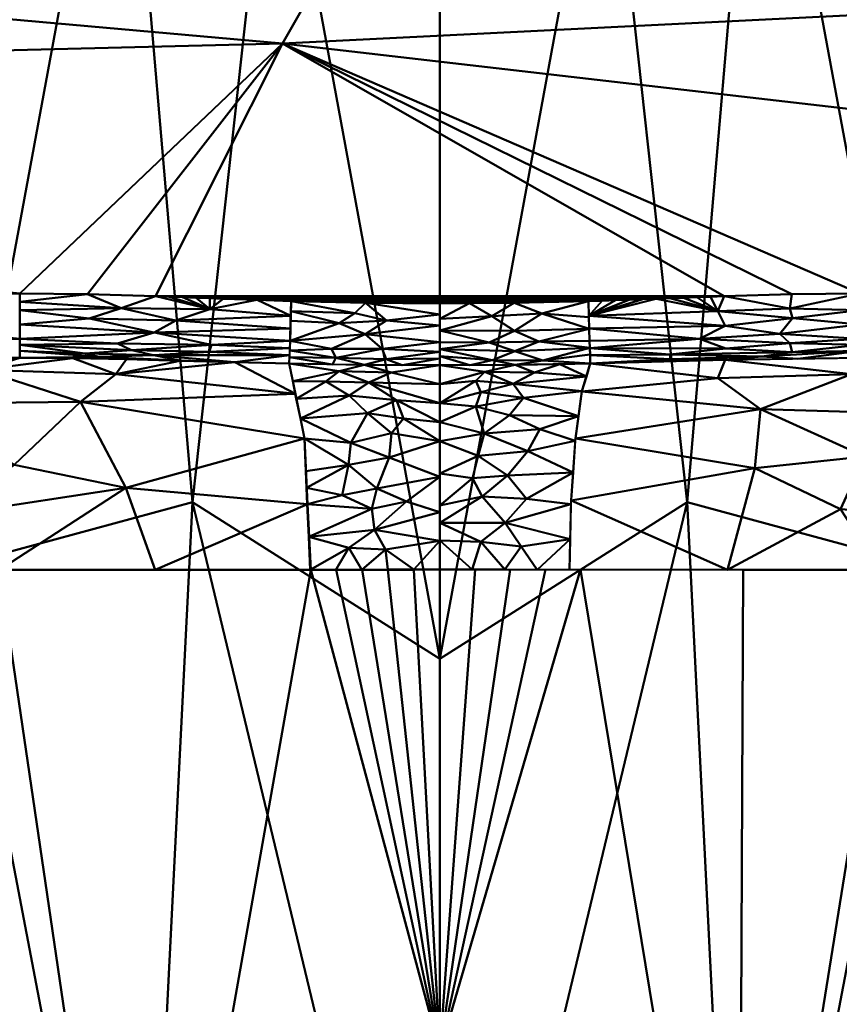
# Model space of a CAD drawing. Header units: millimetres. Extents: x -206 to 106, y -146 to 122.
# Tile 43 of 117: x -10 to 9, y -89 to -66. Entities that reach past the tile are written whole.
import ezdxf

# ---------------------------------------------------------------- set-up
doc = ezdxf.new("R2010")
doc.units = ezdxf.units.MM
doc.layers.add('A-GENM', color=13, linetype='Continuous', lineweight=30)

# ---------------------------------------------------------------- blocks, each defined once
blk = doc.blocks.new('MODEL - MODEL-3625-View 1')
at = {"layer": 'A-GENM', "lineweight": 40}
mesh = blk.add_polyface(dxfattribs=at)
corners = [(3.505, -72.365, 28.756), (1.753, -72.405, 28.756), (0, -72.418, 28.756), (-1.753, -72.405, 28.756), (-3.505, -72.365, 28.756), (-4.305, -72.339, 28.756), (-5.106, -72.31, 28.755), (-5.425, -72.298, 28.755), (-5.745, -72.286, 28.755), (-6.065, -72.274, 28.755), (-6.385, -72.262, 28.755), (-6.706, -72.251, 28.755), (-8.307, -72.203, 28.754), (-9.909, -72.183, 28.754), (-47.361, -72.183, 28.754), (-84.813, -72.183, 28.754), (-94.072, -68.466, 28.669), (-98.287, -59.428, 28.169), (-98.5, -52.527, 27.543), (-98.287, -45.65, 26.699), (-94.098, -36.615, 25.157), (-84.813, -32.833, 24.295), (-42.406, -32.833, 24.295), (0, -32.833, 24.295), (42.406, -32.833, 24.295), (84.813, -32.833, 24.295), (94.098, -36.615, 25.157), (98.287, -45.65, 26.699), (98.5, -52.527, 27.543), (98.287, -59.428, 28.169), (94.072, -68.466, 28.669), (84.813, -72.183, 28.754), (47.361, -72.183, 28.754), (9.909, -72.183, 28.754), (8.307, -72.203, 28.754), (6.706, -72.251, 28.755), (6.385, -72.262, 28.755), (6.065, -72.274, 28.755), (5.745, -72.286, 28.755), (5.425, -72.298, 28.755), (5.106, -72.31, 28.755), (4.787, -72.322, 28.756), (4.467, -72.333, 28.756), (4.147, -72.344, 28.756), (3.827, -72.355, 28.756), (0, -59.79, 28.196), (-3.713, -66.293, 28.584), (-21.203, -42.44, 26.217), (31.176, -49.109, 27.153), (21.203, -38.512, 25.533), (49.945, -63.617, 28.447), (-48.432, -55.966, 27.881), (-44.334, -62.669, 28.391), (-21.203, -37.07, 25.25), (49.257, -56.237, 27.905), (-5.306, -53.288, 27.622), (-45.764, -48.705, 27.103), (-6.997, -47.82, 26.991), (20.42, -43.784, 26.427), (58.749, -45.178, 26.632), (-96.192, -41.132, 25.928), (-55.291, -67.576, 28.637)]
mesh.append_faces([[corners[k] for k in face] for face in [(22, 20, 21), (2, 0, 1)]], dxfattribs={"vtx0": -1})
mesh.append_faces([[corners[k] for k in face] for face in [(20, 53, 60), (24, 49, 23), (6, 41, 5), (29, 54, 28), (5, 44, 4), (27, 59, 26), (19, 56, 18), (34, 46, 33), (35, 46, 34), (12, 46, 11), (17, 52, 16)]], dxfattribs={"vtx0": -1, "vtx1": -1})
mesh.append_faces([[corners[k] for k in face] for face in [(48, 57, 58), (61, 52, 46), (56, 51, 18), (46, 13, 61), (45, 55, 54), (48, 58, 59), (45, 46, 52), (53, 23, 49), (49, 58, 47), (61, 16, 52), (56, 57, 55), (54, 29, 50), (47, 53, 49), (57, 56, 47), (59, 58, 49), (46, 45, 50), (32, 50, 30), (51, 45, 52), (47, 56, 60), (55, 51, 56), (58, 57, 47), (46, 50, 32), (51, 55, 45), (22, 53, 20), (2, 4, 0), (48, 59, 28), (52, 17, 51), (26, 59, 49), (54, 50, 45), (55, 48, 54), (49, 24, 26), (48, 55, 57), (48, 28, 54), (47, 60, 53), (35, 11, 46)]], dxfattribs={"vtx0": -1, "vtx1": -1, "vtx2": -1})
mesh.append_faces([[corners[k] for k in face] for face in [(46, 12, 13), (46, 32, 33), (5, 42, 43), (6, 40, 41), (50, 29, 30), (4, 44, 0)]], dxfattribs={"vtx0": -1, "vtx2": -1})
mesh.append_faces([[corners[k] for k in face] for face in [(25, 26, 24), (31, 32, 30), (3, 4, 2)]], dxfattribs={"vtx1": -1})
mesh.append_faces([[corners[k] for k in face] for face in [(19, 60, 56), (17, 18, 51), (14, 15, 61, 13), (22, 23, 53), (27, 28, 59), (15, 16, 61), (43, 44, 5), (41, 42, 5)]], dxfattribs={"vtx1": -1, "vtx2": -1})
mesh.append_faces([[corners[k] for k in face] for face in [(10, 11, 35, 36), (7, 8, 38, 39), (8, 9, 37, 38), (9, 10, 36, 37), (6, 7, 39, 40)]], dxfattribs={"vtx1": -1, "vtx3": -1})
mesh = blk.add_polyface(dxfattribs=at)
corners = [(0, -101.4, 24), (-14.107, -101.4, 19.416), (-22.825, -101.4, 7.416), (-22.825, -101.4, -7.417), (-14.107, -101.4, -19.417), (0, -101.4, -24), (0, -80.8, -24), (0, -60.199, -24), (-3.906, -59.57, -23.68), (-7.511, -57.544, -22.795), (-10.386, -54.051, -21.637), (-11.964, -49.704, -20.806), (-14.475, -54.164, -19.144), (-16.914, -58.339, -17.027), (-19.23, -62.155, -14.361), (-21.31, -65.375, -11.041), (-23.632, -69.902, -4.189), (-23.71, -73.88, 3.721), (-21.258, -77.025, 11.139), (-16.68, -78.7, 17.255), (-10.39, -78.7, 21.634), (-3.04, -78.7, 23.806), (-2.441, -78.7, 23.875), (-1.832, -78.699, 23.93), (-1.222, -78.698, 23.968), (-0.611, -78.698, 23.992), (0, -78.697, 24), (0, -90.048, 24), (-11.409, -78.616, -21.115), (-18.466, -101.4, -13.417), (-16.692, -78.583, -17.246), (-7.053, -101.4, -21.709), (-18.466, -101.4, 13.416), (-7.053, -101.4, 21.708), (-22.825, -101.4, 0), (-21.384, -85.262, -10.896), (-23.268, -85.584, -5.881), (-23.671, -71.891, -0.234), (-23.978, -86.558, 1.03), (-23.283, -87.322, 5.821), (-10.58, -101.4, -20.563), (-5.835, -77.104, -23.28)]
mesh.append_faces([[corners[k] for k in face] for face in [(27, 25, 26)]], dxfattribs={"vtx0": -1})
mesh.append_faces([[corners[k] for k in face] for face in [(22, 27, 21), (32, 19, 1), (3, 36, 34), (19, 32, 18), (16, 36, 15), (29, 35, 3), (4, 30, 29)]], dxfattribs={"vtx0": -1, "vtx1": -1})
mesh.append_faces([[corners[k] for k in face] for face in [(34, 36, 38), (39, 18, 2), (39, 38, 17), (34, 38, 39), (28, 41, 9), (27, 33, 21), (35, 29, 30), (37, 38, 36), (30, 14, 35), (30, 28, 12), (28, 10, 12), (15, 36, 35), (41, 28, 31), (8, 41, 6), (30, 4, 28), (3, 35, 36)]], dxfattribs={"vtx0": -1, "vtx1": -1, "vtx2": -1})
mesh.append_faces([[corners[k] for k in face] for face in [(27, 24, 25), (27, 22, 23), (27, 23, 24), (1, 19, 20), (36, 16, 37), (30, 13, 14), (41, 8, 9), (39, 17, 18)]], dxfattribs={"vtx0": -1, "vtx2": -1})
mesh.append_faces([[corners[k] for k in face] for face in [(0, 33, 27), (7, 8, 6)]], dxfattribs={"vtx1": -1})
mesh.append_faces([[corners[k] for k in face] for face in [(40, 31, 28), (14, 15, 35), (20, 21, 33), (33, 1, 20), (32, 2, 18), (5, 6, 41), (31, 5, 41), (2, 34, 39), (4, 40, 28), (9, 10, 28), (37, 17, 38), (12, 13, 30)]], dxfattribs={"vtx1": -1, "vtx2": -1})
mesh.append_faces([[corners[k] for k in face] for face in [(10, 11, 12)]], dxfattribs={"vtx2": -1})
mesh = blk.add_polyface(dxfattribs=at)
corners = [(0, -101.4, -24), (14.107, -101.4, -19.417), (22.825, -101.4, -7.417), (22.825, -101.4, 7.416), (14.107, -101.4, 19.416), (0, -101.4, 24), (0, -90.047, 24), (0, -78.694, 24), (0.831, -78.695, 23.985), (1.661, -78.696, 23.942), (2.49, -78.696, 23.87), (3.315, -78.697, 23.77), (7.152, -78.699, 22.909), (10.701, -78.699, 21.482), (13.894, -78.7, 19.569), (16.68, -78.7, 17.255), (20.381, -77.524, 12.673), (23.06, -75.346, 6.649), (23.988, -72.416, 0.767), (23.365, -69.029, -5.484), (21.426, -65.375, -10.814), (19.344, -62.155, -14.207), (17.005, -58.339, -16.937), (14.526, -54.164, -19.105), (11.964, -49.704, -20.806), (10.386, -54.051, -21.637), (7.511, -57.544, -22.795), (3.906, -59.57, -23.68), (0, -60.199, -24), (0, -80.8, -24), (7.053, -101.4, 21.708), (11.409, -78.616, -21.115), (18.466, -101.4, -13.417), (16.796, -79.039, -17.144), (18.466, -101.4, 13.416), (22.154, -83.48, -9.231), (7.053, -101.4, -21.709), (22.825, -101.4, 0), (23.737, -86.501, -3.544), (23.807, -87.58, 3.038), (19.964, -77.888, -13.321), (22.083, -87.635, 9.399), (5.835, -77.104, -23.28)]
mesh.append_faces([[corners[k] for k in face] for face in [(6, 30, 5), (25, 23, 24)]], dxfattribs={"vtx0": -1})
mesh.append_faces([[corners[k] for k in face] for face in [(13, 30, 12), (27, 42, 26), (16, 34, 15), (19, 38, 18), (0, 42, 29), (37, 38, 2), (18, 39, 17), (20, 35, 19), (32, 33, 1)]], dxfattribs={"vtx0": -1, "vtx1": -1})
mesh.append_faces([[corners[k] for k in face] for face in [(35, 40, 32), (3, 41, 39), (33, 40, 21), (31, 42, 36), (41, 17, 39), (35, 2, 38), (30, 6, 11), (31, 1, 33), (38, 19, 35), (27, 29, 42), (23, 31, 33), (25, 31, 23), (18, 38, 39), (35, 20, 40), (31, 26, 42), (16, 41, 34), (37, 39, 38), (33, 32, 40)]], dxfattribs={"vtx0": -1, "vtx1": -1, "vtx2": -1})
mesh.append_faces([[corners[k] for k in face] for face in [(4, 14, 15), (42, 0, 36), (6, 9, 10), (6, 8, 9), (41, 16, 17), (6, 10, 11), (35, 32, 2), (33, 22, 23)]], dxfattribs={"vtx0": -1, "vtx2": -1})
mesh.append_faces([[corners[k] for k in face] for face in [(4, 30, 13), (34, 4, 15), (13, 14, 4), (37, 3, 39), (20, 21, 40), (3, 34, 41), (36, 1, 31), (21, 22, 33), (11, 12, 30), (25, 26, 31)]], dxfattribs={"vtx1": -1, "vtx2": -1})
mesh.append_faces([[corners[k] for k in face] for face in [(6, 7, 8), (27, 28, 29)]], dxfattribs={"vtx2": -1})
mesh = blk.add_polyface(dxfattribs=at)
corners = [(-84.813, -72.183, 28.754), (-47.361, -72.183, 28.754), (-9.909, -72.183, 28.754), (-9.909, -73.255, 28.321), (-9.909, -73.7, 27.254), (-47.361, -73.7, 27.254), (-84.813, -73.7, 27.254), (-84.813, -73.255, 28.321), (-31.528, -72.183, 28.754), (-28.635, -73.7, 27.254), (-20.719, -73.7, 27.254), (-63.193, -72.183, 28.754), (-66.087, -73.7, 27.254), (-56.724, -73.7, 27.254), (-20.719, -72.183, 28.754), (-74.003, -72.183, 28.754), (-74.003, -73.7, 27.254), (-37.998, -73.7, 27.254)]
mesh.append_faces([[corners[k] for k in face] for face in [(15, 16, 7), (10, 14, 3)]], dxfattribs={"vtx0": -1, "vtx1": -1, "vtx2": -1})
mesh.append_faces([[corners[k] for k in face] for face in [(9, 8, 14, 10), (1, 5, 13, 11), (8, 9, 17)]], dxfattribs={"vtx0": -1, "vtx2": -1})
mesh.append_faces([[corners[k] for k in face] for face in [(4, 10, 3)]], dxfattribs={"vtx1": -1})
mesh.append_faces([[corners[k] for k in face] for face in [(13, 12, 11)]], dxfattribs={"vtx1": -1, "vtx2": -1})
mesh.append_faces([[corners[k] for k in face] for face in [(12, 16, 15, 11), (1, 8, 17, 5)]], dxfattribs={"vtx1": -1, "vtx3": -1})
mesh.append_faces([[corners[k] for k in face] for face in [(14, 2, 3), (7, 0, 15), (16, 6, 7)]], dxfattribs={"vtx2": -1})
mesh = blk.add_polyface(dxfattribs=at)
corners = [(-9.909, -72.183, 28.754), (-8.307, -72.203, 28.754), (-6.706, -72.251, 28.755), (-6.386, -72.262, 28.755), (-6.066, -72.274, 28.755), (-5.746, -72.286, 28.755), (-5.426, -72.298, 28.755), (-5.106, -72.31, 28.755), (-4.305, -72.339, 28.756), (-3.505, -72.365, 28.756), (-3.533, -73.303, 28.438), (-3.55, -73.838, 27.604), (-4.838, -73.805, 27.557), (-6.12, -73.769, 27.498), (-7.393, -73.735, 27.427), (-8.656, -73.71, 27.345), (-9.909, -73.7, 27.254), (-9.909, -73.255, 28.321), (-3.515, -72.714, 28.638), (-3.544, -73.64, 27.914), (-9.909, -73.535, 27.651), (-9.909, -72.581, 28.593), (-6.754, -73.642, 27.853), (-7.516, -72.529, 28.727), (-9.909, -72.382, 28.674), (-9.909, -72.918, 28.457), (-6.736, -73.104, 28.499), (-9.909, -73.395, 27.986), (-7.6, -73.364, 28.247), (-3.539, -73.471, 28.176), (-5.381, -73.393, 28.299), (-5.437, -73.564, 28.084), (-7.275, -73.521, 28.048), (-8.368, -73.6, 27.84), (-8.037, -73.683, 27.615), (-5.428, -72.558, 28.735), (-3.524, -73.009, 28.538), (-6.229, -72.824, 28.655), (-8.274, -72.772, 28.65)]
mesh.append_faces([[corners[k] for k in face] for face in [(12, 19, 11)]], dxfattribs={"vtx0": -1})
mesh.append_faces([[corners[k] for k in face] for face in [(25, 26, 17), (15, 34, 14), (14, 34, 13), (19, 31, 29), (27, 33, 20), (7, 35, 6), (36, 37, 18), (21, 38, 25)]], dxfattribs={"vtx0": -1, "vtx1": -1})
mesh.append_faces([[corners[k] for k in face] for face in [(31, 32, 30), (35, 8, 18), (38, 21, 23), (28, 17, 26), (23, 2, 35), (34, 20, 33), (23, 24, 1), (31, 30, 29), (22, 31, 19), (36, 26, 37), (23, 37, 38), (28, 30, 32), (27, 32, 33), (30, 26, 10), (22, 19, 12), (26, 30, 28), (23, 35, 37), (31, 22, 32), (33, 32, 22), (27, 28, 32), (34, 33, 22), (34, 22, 13), (37, 35, 18), (38, 26, 25), (26, 38, 37)]], dxfattribs={"vtx0": -1, "vtx1": -1, "vtx2": -1})
mesh.append_faces([[corners[k] for k in face] for face in [(22, 12, 13), (35, 2, 3), (30, 10, 29), (35, 5, 6), (35, 3, 4), (34, 15, 16), (26, 36, 10)]], dxfattribs={"vtx0": -1, "vtx2": -1})
mesh.append_faces([[corners[k] for k in face] for face in [(0, 1, 24)]], dxfattribs={"vtx1": -1})
mesh.append_faces([[corners[k] for k in face] for face in [(21, 24, 23), (1, 2, 23), (7, 8, 35), (16, 20, 34), (4, 5, 35), (27, 17, 28)]], dxfattribs={"vtx1": -1, "vtx2": -1})
mesh.append_faces([[corners[k] for k in face] for face in [(8, 9, 18)]], dxfattribs={"vtx2": -1})
mesh = blk.add_polyface(dxfattribs=at)
corners = [(6.706, -72.251, 28.755), (8.307, -72.203, 28.754), (9.909, -72.183, 28.754), (9.909, -73.255, 28.321), (9.909, -73.7, 27.254), (6.731, -73.752, 27.465), (3.55, -73.838, 27.604), (3.533, -73.303, 28.438), (3.505, -72.365, 28.756), (3.826, -72.355, 28.756), (4.146, -72.344, 28.756), (4.466, -72.333, 28.756), (4.786, -72.322, 28.756), (5.106, -72.31, 28.755), (5.426, -72.298, 28.755), (5.746, -72.286, 28.755), (6.066, -72.274, 28.755), (6.386, -72.262, 28.755), (3.515, -72.714, 28.638), (9.909, -72.581, 28.593), (3.544, -73.64, 27.914), (9.909, -73.535, 27.651), (6.73, -72.952, 28.589), (6.56, -72.606, 28.717), (6.749, -73.483, 28.132), (8.445, -73.724, 27.351), (7.593, -73.669, 27.707), (5.44, -73.731, 27.746), (3.539, -73.471, 28.176), (5.426, -73.621, 27.991), (9.909, -73.395, 27.986), (8.31, -73.566, 27.916), (3.524, -73.009, 28.538), (9.909, -72.918, 28.457), (8.32, -72.767, 28.651), (8.259, -72.537, 28.721), (6.129, -73.254, 28.403), (8.024, -73.136, 28.447), (8.257, -73.353, 28.239)]
mesh.append_faces([[corners[k] for k in face] for face in [(9, 18, 8)]], dxfattribs={"vtx0": -1})
mesh.append_faces([[corners[k] for k in face] for face in [(14, 23, 13), (18, 22, 32), (0, 23, 17), (5, 26, 25), (16, 23, 15), (10, 18, 9), (28, 29, 20), (6, 27, 5), (33, 34, 19), (3, 37, 33), (2, 35, 1), (32, 36, 7), (30, 38, 3)]], dxfattribs={"vtx0": -1, "vtx1": -1})
mesh.append_faces([[corners[k] for k in face] for face in [(29, 28, 24), (27, 29, 26), (22, 23, 34), (27, 26, 5), (21, 26, 31), (13, 23, 18), (35, 19, 34), (24, 28, 36), (30, 31, 38), (25, 26, 21), (33, 37, 34), (23, 22, 18), (37, 38, 36), (27, 20, 29), (31, 29, 24), (29, 31, 26), (31, 24, 38), (36, 32, 22), (35, 34, 23), (0, 35, 23), (37, 36, 22), (37, 22, 34), (38, 37, 3), (36, 38, 24)]], dxfattribs={"vtx0": -1, "vtx1": -1, "vtx2": -1})
mesh.append_faces([[corners[k] for k in face] for face in [(18, 12, 13), (23, 14, 15), (18, 10, 11)]], dxfattribs={"vtx0": -1, "vtx2": -1})
mesh.append_faces([[corners[k] for k in face] for face in [(16, 17, 23), (6, 20, 27), (11, 12, 18), (0, 1, 35), (30, 21, 31), (2, 19, 35), (28, 7, 36)]], dxfattribs={"vtx1": -1, "vtx2": -1})
mesh.append_faces([[corners[k] for k in face] for face in [(21, 4, 25)]], dxfattribs={"vtx2": -1})
mesh = blk.add_polyface(dxfattribs=at)
corners = [(0, -72.418, 28.756), (0, -73.334, 28.455), (0, -73.878, 27.659), (-1.775, -73.868, 27.645), (-3.55, -73.838, 27.604), (-3.533, -73.303, 28.438), (-3.505, -72.365, 28.756), (-1.753, -72.405, 28.756), (0, -72.944, 28.583), (-1.763, -73.147, 28.567), (0, -73.565, 28.116), (-3.54, -73.531, 28.083), (-1.36, -73.491, 28.31), (-3.519, -72.834, 28.597), (-1.265, -73.734, 27.986), (-3.545, -73.685, 27.843), (-2.454, -73.699, 28.014), (-2.534, -73.856, 27.627), (-2.556, -73.494, 28.286), (0, -72.681, 28.67), (-1.258, -72.82, 28.701), (-2.371, -72.885, 28.676), (-3.512, -72.6, 28.676), (-2.005, -72.649, 28.737), (0, -73.721, 27.888), (-0.888, -73.873, 27.652)]
mesh.append_faces([[corners[k] for k in face] for face in [(25, 24, 2)]], dxfattribs={"vtx0": -1})
mesh.append_faces([[corners[k] for k in face] for face in [(7, 23, 6), (10, 12, 1), (17, 16, 3), (6, 23, 22)]], dxfattribs={"vtx0": -1, "vtx1": -1})
mesh.append_faces([[corners[k] for k in face] for face in [(8, 9, 20), (12, 14, 16), (24, 25, 14), (16, 17, 15), (1, 12, 9), (20, 21, 23), (12, 16, 18), (14, 12, 10), (18, 9, 12), (3, 16, 14), (16, 11, 18), (9, 18, 5), (21, 20, 9), (7, 19, 20), (5, 21, 9), (22, 23, 21), (7, 20, 23)]], dxfattribs={"vtx0": -1, "vtx1": -1, "vtx2": -1})
mesh.append_faces([[corners[k] for k in face] for face in [(9, 8, 1), (16, 15, 11), (21, 13, 22), (14, 10, 24)]], dxfattribs={"vtx0": -1, "vtx2": -1})
mesh.append_faces([[corners[k] for k in face] for face in [(19, 8, 20), (5, 13, 21), (11, 5, 18), (25, 3, 14)]], dxfattribs={"vtx1": -1, "vtx2": -1})
mesh.append_faces([[corners[k] for k in face] for face in [(17, 4, 15), (7, 0, 19)]], dxfattribs={"vtx2": -1})
mesh = blk.add_polyface(dxfattribs=at)
corners = [(0, -73.878, 27.659), (0, -73.334, 28.455), (0, -72.418, 28.756), (1.753, -72.405, 28.756), (3.505, -72.365, 28.756), (3.533, -73.303, 28.438), (3.55, -73.838, 27.604), (1.775, -73.868, 27.645), (3.543, -73.624, 27.937), (3.516, -72.741, 28.629), (0, -73.66, 27.977), (0, -72.785, 28.636), (1.769, -73.547, 28.243), (1.762, -73.067, 28.608), (0.71, -73.874, 27.653), (1.241, -73.76, 27.938), (2.427, -73.768, 27.886), (0.701, -72.413, 28.756), (1.23, -72.718, 28.726), (2.404, -72.661, 28.733), (3.538, -73.464, 28.188), (0, -73.497, 28.216), (3.525, -73.022, 28.533), (2.332, -73.321, 28.448), (1.166, -73.344, 28.443), (0, -73.059, 28.546)]
mesh.append_faces([[corners[k] for k in face] for face in [(3, 18, 17), (14, 15, 7), (6, 16, 8), (4, 19, 3), (21, 15, 10), (8, 16, 20), (1, 24, 21), (25, 24, 1), (11, 18, 25)]], dxfattribs={"vtx0": -1, "vtx1": -1})
mesh.append_faces([[corners[k] for k in face] for face in [(13, 25, 18), (15, 21, 12), (24, 23, 12), (24, 13, 23), (16, 7, 15), (16, 12, 20), (18, 11, 17), (19, 13, 18), (15, 14, 10), (23, 20, 12), (12, 16, 15), (19, 18, 3), (24, 25, 13), (19, 22, 13), (22, 23, 13), (21, 24, 12)]], dxfattribs={"vtx0": -1, "vtx1": -1, "vtx2": -1})
mesh.append_faces([[corners[k] for k in face] for face in [(23, 5, 20), (23, 22, 5)]], dxfattribs={"vtx0": -1, "vtx2": -1})
mesh.append_faces([[corners[k] for k in face] for face in [(4, 9, 19), (6, 7, 16), (9, 22, 19)]], dxfattribs={"vtx1": -1, "vtx2": -1})
mesh.append_faces([[corners[k] for k in face] for face in [(14, 0, 10), (11, 2, 17)]], dxfattribs={"vtx2": -1})
mesh = blk.add_polyface(dxfattribs=at)
corners = [(-16.664, -78.7, 17.271), (-16.796, -76.993, 17.562), (-17.408, -75.378, 18.307), (-18.521, -74.147, 19.554), (-19.934, -73.7, 21.062), (-15.239, -73.7, 24.671), (-9.909, -73.7, 27.252), (-8.656, -73.711, 27.342), (-7.393, -73.737, 27.423), (-6.12, -73.771, 27.495), (-4.838, -73.807, 27.555), (-3.55, -73.84, 27.604), (-3.195, -75.606, 24.867), (-3.04, -78.7, 23.806), (-10.39, -78.7, 21.634), (-8.472, -74.74, 24.522), (-3.406, -74.555, 26.496), (-10.816, -73.983, 25.114), (-7.642, -74.09, 25.959), (-12.708, -76.181, 21.155), (-13.527, -78.7, 19.453), (-12.278, -74.776, 22.806), (-7.408, -76.77, 23.233), (-14.259, -73.999, 23.275), (-15.546, -74.659, 20.905), (-15.242, -76.157, 19.427), (-13.768, -77.29, 19.904), (-11.322, -77.366, 21.368), (-10.041, -76.228, 22.515), (-3.117, -77.153, 24.337), (-6.715, -78.7, 22.72)]
mesh.append_faces([[corners[k] for k in face] for face in [(30, 29, 13)]], dxfattribs={"vtx0": -1})
mesh.append_faces([[corners[k] for k in face] for face in [(7, 17, 6), (9, 18, 8), (12, 15, 16), (1, 26, 0), (4, 23, 3)]], dxfattribs={"vtx0": -1, "vtx1": -1})
mesh.append_faces([[corners[k] for k in face] for face in [(27, 28, 22), (3, 23, 24), (23, 17, 21), (20, 26, 27), (26, 1, 25), (19, 25, 24), (24, 23, 21), (7, 18, 17), (21, 15, 28), (10, 16, 18), (17, 15, 21), (17, 18, 15), (15, 18, 16), (22, 15, 12), (29, 30, 22), (17, 23, 5), (19, 24, 21), (24, 25, 2), (26, 25, 19), (26, 19, 27), (28, 27, 19), (22, 14, 27), (21, 28, 19), (15, 22, 28)]], dxfattribs={"vtx0": -1, "vtx1": -1, "vtx2": -1})
mesh.append_faces([[corners[k] for k in face] for face in [(25, 1, 2), (18, 9, 10), (22, 12, 29), (18, 7, 8), (26, 20, 0)]], dxfattribs={"vtx0": -1, "vtx2": -1})
mesh.append_faces([[corners[k] for k in face] for face in [(4, 5, 23), (5, 6, 17), (14, 20, 27), (2, 3, 24), (30, 14, 22)]], dxfattribs={"vtx1": -1, "vtx2": -1})
mesh.append_faces([[corners[k] for k in face] for face in [(10, 11, 16)]], dxfattribs={"vtx2": -1})
mesh = blk.add_polyface(dxfattribs=at)
corners = [(19.934, -73.7, 21.062), (18.521, -74.147, 19.554), (17.408, -75.379, 18.307), (16.796, -76.992, 17.562), (16.664, -78.7, 17.271), (13.719, -78.7, 19.69), (10.388, -78.7, 21.635), (6.787, -78.7, 23.018), (3.061, -78.7, 23.804), (3.096, -77.067, 24.076), (3.198, -75.607, 24.866), (3.354, -74.494, 26.081), (3.55, -73.84, 27.604), (6.731, -73.753, 27.467), (9.909, -73.7, 27.252), (15.239, -73.7, 24.671), (11.035, -75.015, 23.122), (7.431, -76.301, 23.461), (9.71, -74.084, 25.275), (13.736, -76.172, 20.508), (13.729, -74.094, 23.309), (7.561, -74.916, 24.592), (15.569, -74.686, 20.843), (6.555, -74.183, 26.04), (17.412, -73.7, 23.001), (12.173, -77.469, 20.863), (9.453, -77.274, 22.286), (14.57, -77.35, 19.304), (10.026, -76.031, 22.651), (16.431, -74.013, 21.75)]
mesh.append_faces([[corners[k] for k in face] for face in [(3, 19, 2), (6, 25, 5), (14, 18, 13), (11, 21, 10), (12, 23, 11), (7, 26, 6), (4, 27, 3), (0, 29, 24)]], dxfattribs={"vtx0": -1, "vtx1": -1})
mesh.append_faces([[corners[k] for k in face] for face in [(16, 20, 22), (25, 26, 28), (28, 21, 16), (25, 28, 19), (5, 25, 27), (20, 29, 22), (29, 1, 22), (18, 20, 16), (7, 9, 17), (26, 7, 17), (18, 23, 13), (21, 18, 16), (10, 21, 17), (18, 14, 20), (21, 23, 18), (16, 22, 19), (21, 11, 23), (2, 19, 22), (26, 25, 6), (27, 25, 19), (28, 26, 17), (19, 3, 27), (21, 28, 17), (19, 28, 16), (15, 29, 20)]], dxfattribs={"vtx0": -1, "vtx1": -1, "vtx2": -1})
mesh.append_faces([[corners[k] for k in face] for face in [(20, 14, 15), (29, 0, 1)]], dxfattribs={"vtx0": -1, "vtx2": -1})
mesh.append_faces([[corners[k] for k in face] for face in [(8, 9, 7)]], dxfattribs={"vtx1": -1})
mesh.append_faces([[corners[k] for k in face] for face in [(4, 5, 27), (15, 24, 29), (1, 2, 22), (12, 13, 23), (9, 10, 17)]], dxfattribs={"vtx1": -1, "vtx2": -1})
mesh = blk.add_polyface(dxfattribs=at)
corners = [(0, -73.878, 27.659), (0, -75.671, 25.017), (0, -78.694, 24), (-0.614, -78.696, 23.992), (-1.228, -78.697, 23.968), (-1.842, -78.698, 23.929), (-2.454, -78.699, 23.874), (-3.056, -78.698, 23.804), (-3.195, -75.605, 24.868), (-3.55, -73.838, 27.604), (-1.775, -73.868, 27.645), (0, -77.339, 24.456), (-3.126, -77.151, 24.336), (-1.539, -77.758, 24.04), (-3.091, -77.925, 24.07), (0, -78.017, 24.228), (-3.384, -74.666, 26.323), (0, -74.774, 26.338), (-2.149, -78.185, 23.93), (-3.467, -74.252, 26.963), (-1.677, -74.285, 26.595), (-1.705, -75.009, 25.566), (-1.485, -76.781, 24.336), (-1.282, -78.224, 23.988), (0, -76.505, 24.737), (-1.198, -76.051, 24.728), (-3.16, -76.378, 24.602), (-1.136, -75.481, 25.145), (0, -75.222, 25.678), (-2.1, -75.708, 24.904), (-2.154, -76.229, 24.558), (-3.143, -76.765, 24.469), (-2.3, -76.944, 24.209), (-1.605, -77.265, 24.156), (-0.786, -77.092, 24.251), (0, -74.326, 26.998), (-2.686, -74.257, 26.569), (-2.138, -74.594, 26.056), (-2.374, -74.019, 27.134), (-1.146, -74.05, 27.126), (-1.018, -74.7, 25.973), (-3.289, -75.136, 25.595), (-0.857, -75.13, 25.479)]
mesh.append_faces([[corners[k] for k in face] for face in [(14, 18, 7), (7, 18, 6), (5, 23, 4), (19, 36, 16), (11, 34, 24), (26, 30, 31), (9, 38, 19), (0, 39, 10), (28, 40, 17), (1, 42, 28)]], dxfattribs={"vtx0": -1, "vtx1": -1})
mesh.append_faces([[corners[k] for k in face] for face in [(25, 27, 1), (20, 38, 39), (40, 21, 37), (23, 18, 13), (34, 13, 33), (37, 16, 36), (20, 36, 38), (5, 18, 23), (14, 13, 18), (30, 32, 31), (38, 36, 19), (21, 42, 27), (25, 24, 22), (13, 15, 23), (3, 23, 15), (22, 32, 30), (29, 21, 27), (29, 27, 25), (30, 8, 29), (29, 25, 30), (40, 28, 42), (1, 27, 42), (25, 22, 30), (33, 12, 32), (33, 32, 22), (34, 33, 22), (33, 13, 14), (24, 34, 22), (13, 34, 11), (37, 36, 20), (40, 20, 17), (21, 41, 37), (38, 10, 39), (20, 39, 35), (20, 40, 37), (29, 41, 21), (40, 42, 21)]], dxfattribs={"vtx0": -1, "vtx1": -1, "vtx2": -1})
mesh.append_faces([[corners[k] for k in face] for face in [(18, 5, 6), (25, 1, 24), (33, 14, 12), (30, 26, 8), (37, 41, 16), (32, 12, 31), (39, 0, 35)]], dxfattribs={"vtx0": -1, "vtx2": -1})
mesh.append_faces([[corners[k] for k in face] for face in [(9, 10, 38), (3, 4, 23), (11, 15, 13), (8, 41, 29), (35, 17, 20)]], dxfattribs={"vtx1": -1, "vtx2": -1})
mesh.append_faces([[corners[k] for k in face] for face in [(15, 2, 3)]], dxfattribs={"vtx2": -1})
mesh = blk.add_polyface(dxfattribs=at)
corners = [(3.55, -73.838, 27.604), (3.354, -74.492, 26.084), (3.192, -75.661, 24.825), (3.092, -77.156, 24.046), (3.061, -78.7, 23.804), (2.299, -78.699, 23.889), (1.533, -78.697, 23.951), (0.766, -78.695, 23.987), (0, -78.694, 24), (0, -75.671, 25.017), (0, -73.878, 27.659), (1.775, -73.868, 27.645), (0, -77.183, 24.508), (0, -78.006, 24.231), (3.075, -77.981, 23.916), (0, -74.774, 26.338), (1.543, -77.593, 24.074), (1.92, -78.151, 23.953), (1.596, -76.481, 24.465), (3.459, -74.143, 26.896), (1.729, -74.319, 26.528), (1.646, -75.057, 25.519), (0.969, -78.044, 24.023), (0, -77.594, 24.37), (0, -74.326, 26.998), (2.832, -73.85, 27.62), (2.234, -74.046, 27.075), (1.066, -74.034, 27.169), (0.852, -74.243, 26.71), (0.964, -74.512, 26.243), (0, -75.222, 25.678), (1.975, -74.647, 25.993), (2.042, -77.03, 24.2), (1.001, -76.974, 24.285), (0, -76.427, 24.763), (0.905, -76.017, 24.761), (2.074, -75.903, 24.767), (3.142, -76.408, 24.435), (1.043, -75.483, 25.146), (3.273, -75.076, 25.455), (2.361, -75.386, 25.144), (0.848, -74.853, 25.786), (0.774, -76.541, 24.475)]
mesh.append_faces([[corners[k] for k in face] for face in [(5, 14, 4), (19, 25, 0)]], dxfattribs={"vtx0": -1})
mesh.append_faces([[corners[k] for k in face] for face in [(11, 27, 10), (10, 27, 24), (30, 38, 9), (9, 35, 34), (3, 32, 37), (15, 41, 30)]], dxfattribs={"vtx0": -1, "vtx1": -1})
mesh.append_faces([[corners[k] for k in face] for face in [(21, 41, 31), (26, 19, 20), (35, 18, 42), (17, 22, 16), (28, 29, 15), (22, 23, 16), (32, 3, 16), (42, 18, 33), (14, 17, 16), (22, 7, 13), (17, 14, 5), (33, 18, 32), (28, 24, 27), (36, 37, 18), (21, 38, 41), (26, 27, 11), (35, 36, 18), (22, 17, 6), (19, 26, 25), (20, 28, 27), (20, 27, 26), (29, 28, 20), (31, 29, 20), (30, 41, 38), (20, 1, 31), (29, 41, 15), (38, 40, 36), (16, 23, 33), (16, 33, 32), (9, 38, 35), (40, 2, 36), (36, 35, 38), (32, 18, 37), (31, 39, 21), (40, 38, 21), (39, 40, 21), (31, 41, 29), (12, 42, 33), (35, 42, 34)]], dxfattribs={"vtx0": -1, "vtx1": -1, "vtx2": -1})
mesh.append_faces([[corners[k] for k in face] for face in [(20, 19, 1), (16, 3, 14), (17, 5, 6), (22, 6, 7), (40, 39, 2), (22, 13, 23), (36, 2, 37), (31, 1, 39)]], dxfattribs={"vtx0": -1, "vtx2": -1})
mesh.append_faces([[corners[k] for k in face] for face in [(23, 12, 33), (11, 25, 26), (15, 24, 28), (12, 34, 42)]], dxfattribs={"vtx1": -1, "vtx2": -1})
mesh.append_faces([[corners[k] for k in face] for face in [(7, 8, 13)]], dxfattribs={"vtx2": -1})

msp = doc.modelspace()

# ---------------------------------------------------------------- block references
at = {"layer": 'A-GENM', "lineweight": 40}
msp.add_blockref('MODEL - MODEL-3625-View 1', (0, 0), dxfattribs=at)

doc.saveas('drawing.dxf')
